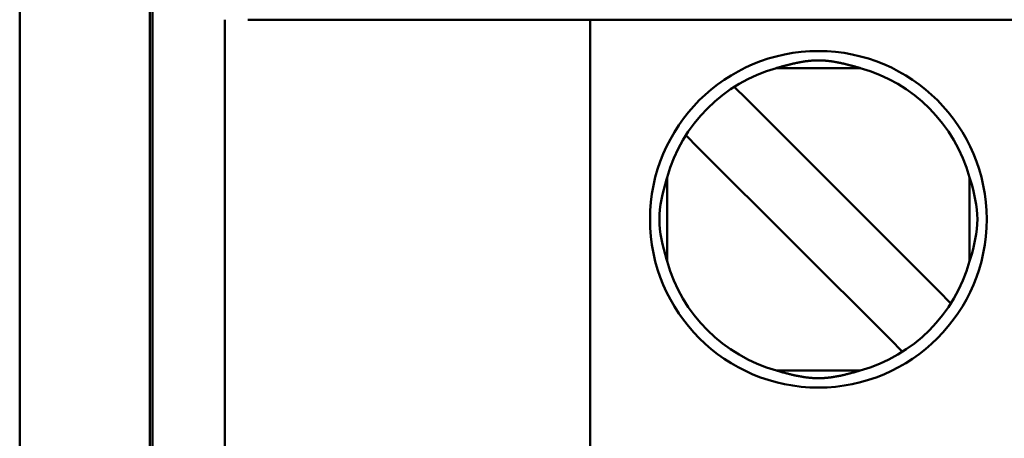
# Model space of a CAD drawing. Header units: inches. Extents: x 2.2 to 39.6, y -5.4 to 27.4.
# Tile 21 of 62: x 14.556 to 14.895, y 14.431 to 14.575. Entities that reach past the tile are written whole.
import ezdxf

# ---------------------------------------------------------------- set-up
doc = ezdxf.new("R2010")
doc.units = ezdxf.units.IN
doc.header["$MEASUREMENT"] = 0
doc.layers.add('Visible Edges(ANSI)', color=7, linetype='Continuous', lineweight=50)

msp = doc.modelspace()

# ---------------------------------------------------------------- linework, layer by layer
at = {"layer": 'Visible Edges(ANSI)'}
for p, q in [((14.55573716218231, 11.54721538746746), (14.55573716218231, 14.71296341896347)), ((14.60062894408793, 13.14388298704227), (14.60062894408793, 14.62869922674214)), ((14.60150163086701, 14.62782653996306), (14.60150163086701, 13.14475567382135)), ((14.62649922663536, 14.57527393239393), (14.6264973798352, 13.19732117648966)), ((14.63437324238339, 14.57527392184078), (14.75248347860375, 14.57527376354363)), ((14.75248347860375, 14.57527376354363), (14.75248163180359, 13.19732100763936)), ((14.75248347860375, 14.57527376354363), (14.76035749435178, 14.57527375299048)), ((14.76035749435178, 14.57527375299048), (14.94145985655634, 14.57527351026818)), ((14.8457556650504, 14.55854135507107), (14.81669156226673, 14.55854139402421)), ((14.80221903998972, 14.55208393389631), (14.80651112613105, 14.5477918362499)), ((14.8726392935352, 14.48166349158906), (14.80651112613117, 14.54779183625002)), ((14.78980779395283, 14.53108854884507), (14.78551699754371, 14.53537935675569)), ((14.78980779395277, 14.5310885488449), (14.85593596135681, 14.46496020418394)), ((14.77905816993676, 14.49184403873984), (14.7790582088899, 14.52090814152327)), ((14.88338887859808, 14.49184389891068), (14.88338891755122, 14.52090800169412)), ((14.87693008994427, 14.47737268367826), (14.87263929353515, 14.48166349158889)), ((14.86022675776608, 14.46066939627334), (14.85593596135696, 14.46496020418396)), ((14.81669142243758, 14.45421068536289), (14.84575552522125, 14.45421064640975))]:
    msp.add_line(p, q, dxfattribs=at)
msp.add_circle((14.83122354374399, 14.50637602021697), 0.0580708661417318, dxfattribs=at)
for start, end in [(105.4986559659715, 164.5011904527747), (15.49865596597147, 74.50119045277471), (195.4986559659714, 254.5011904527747), (285.4986559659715, 344.5011904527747)]:
    msp.add_arc((14.83122354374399, 14.50637602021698), 0.0541338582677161, start, end, dxfattribs=at)
for points, knots in [([(14.81669156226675, 14.55854139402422), (14.81684031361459, 14.55858601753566), (14.81698956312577, 14.55863048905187), (14.81713943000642, 14.55867482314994), (14.81728929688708, 14.55871915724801), (14.81743977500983, 14.55876335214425), (14.8175909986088, 14.55880742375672), (14.81774222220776, 14.55885149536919), (14.81789423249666, 14.55889545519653), (14.81804680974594, 14.55893921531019), (14.81819938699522, 14.55898297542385), (14.8183524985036, 14.55902652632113), (14.81850583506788, 14.55906975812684), (14.81865917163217, 14.55911298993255), (14.81881272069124, 14.55915589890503), (14.81896620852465, 14.55919838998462), (14.81911969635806, 14.5592408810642), (14.81927313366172, 14.55928295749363), (14.81942629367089, 14.5593245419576), (14.81957945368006, 14.55936612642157), (14.81973233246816, 14.55940721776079), (14.8198847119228, 14.55944774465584), (14.82003709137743, 14.55948827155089), (14.82018897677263, 14.55952823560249), (14.82034020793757, 14.55956758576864), (14.82049143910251, 14.55960693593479), (14.82064201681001, 14.55964567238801), (14.82079177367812, 14.55968374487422), (14.82094153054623, 14.55972181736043), (14.82109046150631, 14.55975922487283), (14.82123860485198, 14.5597959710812), (14.82138674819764, 14.55983271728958), (14.82153410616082, 14.55986880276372), (14.82168072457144, 14.55990423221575), (14.82182734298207, 14.55993966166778), (14.82197322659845, 14.55997443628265), (14.82211839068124, 14.56000855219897), (14.82226355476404, 14.56004266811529), (14.82240799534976, 14.56007612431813), (14.82255171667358, 14.56010891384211), (14.8226954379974, 14.5601417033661), (14.8228384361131, 14.56017382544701), (14.82298072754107, 14.56020527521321), (14.82312301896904, 14.5602367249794), (14.82326460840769, 14.56026750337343), (14.82340553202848, 14.56029760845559), (14.82354645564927, 14.56032771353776), (14.82368672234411, 14.56035714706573), (14.82382634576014, 14.56038590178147), (14.82396596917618, 14.56041465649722), (14.82410493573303, 14.56044272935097), (14.82424303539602, 14.56047007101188), (14.82438113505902, 14.56049741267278), (14.82451837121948, 14.56052402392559), (14.82465454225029, 14.56054986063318), (14.8247907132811, 14.56057569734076), (14.8249258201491, 14.56060075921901), (14.82505964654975, 14.56062501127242), (14.82519347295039, 14.56064926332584), (14.82532601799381, 14.56067270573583), (14.8254570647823, 14.56069530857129), (14.82558811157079, 14.56071791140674), (14.82571766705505, 14.56073967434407), (14.82584547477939, 14.56076057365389), (14.82597328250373, 14.56078147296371), (14.82609933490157, 14.56080150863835), (14.82622335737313, 14.56082066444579), (14.82634737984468, 14.56083982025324), (14.82646934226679, 14.56085809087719), (14.82658906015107, 14.5608754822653), (14.82670877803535, 14.56089287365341), (14.82682628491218, 14.5609093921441), (14.82694160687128, 14.56092508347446), (14.82705692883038, 14.56094077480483), (14.82717005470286, 14.56095563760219), (14.82728102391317, 14.56096971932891), (14.82739199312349, 14.56098380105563), (14.82750081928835, 14.56099710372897), (14.8276079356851, 14.56100971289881), (14.82771505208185, 14.56102232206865), (14.82782045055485, 14.56103423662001), (14.82792456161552, 14.56104553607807), (14.82802867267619, 14.56105683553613), (14.8281315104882, 14.56106752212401), (14.82823330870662, 14.56107763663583), (14.82833510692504, 14.56108775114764), (14.82843585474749, 14.56109729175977), (14.82853576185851, 14.56110629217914), (14.82863566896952, 14.5611152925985), (14.82873475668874, 14.56112375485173), (14.82883313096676, 14.56113169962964), (14.82893150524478, 14.56113964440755), (14.82902914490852, 14.56114706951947), (14.82912608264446, 14.56115398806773), (14.8292230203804, 14.561160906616), (14.82931925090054, 14.56116731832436), (14.82941481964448, 14.56117323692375), (14.82951038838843, 14.56117915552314), (14.82960530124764, 14.56118458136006), (14.82969964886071, 14.56118952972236), (14.82979399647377, 14.56119447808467), (14.82988777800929, 14.5611989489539), (14.82998108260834, 14.56120295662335), (14.83007438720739, 14.56120696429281), (14.83016721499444, 14.56121050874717), (14.83025966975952, 14.56121360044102), (14.8303521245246, 14.56121669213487), (14.83044420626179, 14.56121933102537), (14.83053601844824, 14.5612215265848), (14.83062783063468, 14.56122372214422), (14.83071937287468, 14.56122547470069), (14.83081075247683, 14.56122678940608), (14.83090213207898, 14.56122810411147), (14.83099334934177, 14.56122898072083), (14.83108451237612, 14.56122942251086), (14.83117567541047, 14.5612298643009), (14.83126678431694, 14.5612298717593), (14.83135794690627, 14.56122944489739), (14.83144910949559, 14.56122901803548), (14.83154032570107, 14.56122815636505), (14.83163170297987, 14.56122685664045), (14.83172308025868, 14.56122555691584), (14.83181461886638, 14.56122381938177), (14.83190642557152, 14.56122163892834), (14.83199823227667, 14.56121945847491), (14.83209030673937, 14.56121683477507), (14.83218275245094, 14.56121375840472), (14.8322751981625, 14.56121068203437), (14.83236801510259, 14.56120715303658), (14.83246130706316, 14.56120316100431), (14.83255459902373, 14.56119916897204), (14.83264836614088, 14.56119471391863), (14.83274269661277, 14.56118978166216), (14.83283702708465, 14.56118484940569), (14.8329319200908, 14.56117943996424), (14.83302746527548, 14.5611735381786), (14.83312301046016, 14.56116763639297), (14.83321921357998, 14.561161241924), (14.83331612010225, 14.56115434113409), (14.83341302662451, 14.56114744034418), (14.83351063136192, 14.56114003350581), (14.83360896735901, 14.5611321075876), (14.8337073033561, 14.56112418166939), (14.83380634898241, 14.56111573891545), (14.83390621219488, 14.56110675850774), (14.83400607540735, 14.56109777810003), (14.83410677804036, 14.56108825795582), (14.83420853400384, 14.56107816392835), (14.83431028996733, 14.56106806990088), (14.83441308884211, 14.56105740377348), (14.83451716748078, 14.56104612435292), (14.83462124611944, 14.56103484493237), (14.83472661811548, 14.56102295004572), (14.83483370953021, 14.56101036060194), (14.83494080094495, 14.56099777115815), (14.83504960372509, 14.5609844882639), (14.83516054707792, 14.56097042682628), (14.83527149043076, 14.56095636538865), (14.83538458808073, 14.56094152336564), (14.83549987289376, 14.56092585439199), (14.83561515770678, 14.56091018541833), (14.8357326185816, 14.5608936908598), (14.83585227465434, 14.56087632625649), (14.83597193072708, 14.56085896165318), (14.83609381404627, 14.56084072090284), (14.8362177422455, 14.56082159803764), (14.83634167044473, 14.56080247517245), (14.83646761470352, 14.56078247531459), (14.83659530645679, 14.5607616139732), (14.83672299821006, 14.56074075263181), (14.83685243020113, 14.56071902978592), (14.83698335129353, 14.56069646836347), (14.83711427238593, 14.56067390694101), (14.83724668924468, 14.56065050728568), (14.83738038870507, 14.56062629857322), (14.83751408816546, 14.56060208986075), (14.83764906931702, 14.56057707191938), (14.83778511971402, 14.56055127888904), (14.83792117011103, 14.5605254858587), (14.83805829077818, 14.56049891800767), (14.83819628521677, 14.56047161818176), (14.83833427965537, 14.56044431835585), (14.83847315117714, 14.56041628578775), (14.83861269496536, 14.56038756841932), (14.83875223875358, 14.56035885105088), (14.83889244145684, 14.56032945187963), (14.83903331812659, 14.56029937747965), (14.83917419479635, 14.56026930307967), (14.8393157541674, 14.56023855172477), (14.83945803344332, 14.56020712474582), (14.83960031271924, 14.56017569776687), (14.83974331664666, 14.5601435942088), (14.83988706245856, 14.56011081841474), (14.84003080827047, 14.56007804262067), (14.84017529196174, 14.56004459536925), (14.8403205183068, 14.5600104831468), (14.84046574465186, 14.55997637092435), (14.84061170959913, 14.55994159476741), (14.84075842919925, 14.55990615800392), (14.84090514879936, 14.55987072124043), (14.84105262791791, 14.55983462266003), (14.84120091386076, 14.55979785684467), (14.84134919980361, 14.55976109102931), (14.84149829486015, 14.55972365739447), (14.84164823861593, 14.55968555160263), (14.8417981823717, 14.5596474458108), (14.84194896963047, 14.55960866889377), (14.84210042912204, 14.55956927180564), (14.84225188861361, 14.5595298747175), (14.84240402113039, 14.5594898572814), (14.84255666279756, 14.55944927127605), (14.84270930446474, 14.5594086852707), (14.84286246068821, 14.55936752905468), (14.84301590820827, 14.55932587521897), (14.84316935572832, 14.55928422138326), (14.84332309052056, 14.55924207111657), (14.84347688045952, 14.55919950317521), (14.84363067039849, 14.55915693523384), (14.8437845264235, 14.55911394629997), (14.84393816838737, 14.55907063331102), (14.84409181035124, 14.55902732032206), (14.84424522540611, 14.55898368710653), (14.8443980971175, 14.55893984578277), (14.84455096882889, 14.55889600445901), (14.84470326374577, 14.558851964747), (14.8448547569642, 14.55880781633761), (14.84500625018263, 14.55876366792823), (14.8451569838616, 14.55871939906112), (14.84530709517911, 14.55867499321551), (14.84545720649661, 14.5586305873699), (14.84560668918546, 14.55858604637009), (14.84575566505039, 14.55854135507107)], [0, 0, 0, 0, 0.01298701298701, 0.01298701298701, 0.01298701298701, 0.02597402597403, 0.02597402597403, 0.02597402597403, 0.03896103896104, 0.03896103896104, 0.03896103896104, 0.05194805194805, 0.05194805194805, 0.05194805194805, 0.06493506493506, 0.06493506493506, 0.06493506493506, 0.07792207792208, 0.07792207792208, 0.07792207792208, 0.09090909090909, 0.09090909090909, 0.09090909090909, 0.103896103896, 0.103896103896, 0.103896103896, 0.116883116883, 0.116883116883, 0.116883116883, 0.12987012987, 0.12987012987, 0.12987012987, 0.142857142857, 0.142857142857, 0.142857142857, 0.155844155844, 0.155844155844, 0.155844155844, 0.168831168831, 0.168831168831, 0.168831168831, 0.181818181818, 0.181818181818, 0.181818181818, 0.194805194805, 0.194805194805, 0.194805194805, 0.207792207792, 0.207792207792, 0.207792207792, 0.220779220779, 0.220779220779, 0.220779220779, 0.233766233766, 0.233766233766, 0.233766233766, 0.246753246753, 0.246753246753, 0.246753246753, 0.25974025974, 0.25974025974, 0.25974025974, 0.272727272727, 0.272727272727, 0.272727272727, 0.285714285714, 0.285714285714, 0.285714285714, 0.298701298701, 0.298701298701, 0.298701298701, 0.311688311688, 0.311688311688, 0.311688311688, 0.324675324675, 0.324675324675, 0.324675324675, 0.337662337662, 0.337662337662, 0.337662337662, 0.350649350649, 0.350649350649, 0.350649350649, 0.363636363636, 0.363636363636, 0.363636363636, 0.376623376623, 0.376623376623, 0.376623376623, 0.38961038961, 0.38961038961, 0.38961038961, 0.402597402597, 0.402597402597, 0.402597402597, 0.415584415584, 0.415584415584, 0.415584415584, 0.4285714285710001, 0.4285714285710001, 0.4285714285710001, 0.441558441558, 0.441558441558, 0.441558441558, 0.4545454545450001, 0.4545454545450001, 0.4545454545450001, 0.467532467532, 0.467532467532, 0.467532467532, 0.4805194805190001, 0.4805194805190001, 0.4805194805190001, 0.493506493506, 0.493506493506, 0.493506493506, 0.506493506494, 0.506493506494, 0.506493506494, 0.519480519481, 0.519480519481, 0.519480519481, 0.532467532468, 0.532467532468, 0.532467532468, 0.545454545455, 0.545454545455, 0.545454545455, 0.558441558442, 0.558441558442, 0.558441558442, 0.571428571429, 0.571428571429, 0.571428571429, 0.584415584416, 0.584415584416, 0.584415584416, 0.597402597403, 0.597402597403, 0.597402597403, 0.61038961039, 0.61038961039, 0.61038961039, 0.623376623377, 0.623376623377, 0.623376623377, 0.636363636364, 0.636363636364, 0.636363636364, 0.649350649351, 0.649350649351, 0.649350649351, 0.662337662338, 0.662337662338, 0.662337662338, 0.675324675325, 0.675324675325, 0.675324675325, 0.688311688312, 0.688311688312, 0.688311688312, 0.701298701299, 0.701298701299, 0.701298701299, 0.714285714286, 0.714285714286, 0.714285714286, 0.727272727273, 0.727272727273, 0.727272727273, 0.74025974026, 0.74025974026, 0.74025974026, 0.753246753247, 0.753246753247, 0.753246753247, 0.766233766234, 0.766233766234, 0.766233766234, 0.7792207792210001, 0.7792207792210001, 0.7792207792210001, 0.792207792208, 0.792207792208, 0.792207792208, 0.8051948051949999, 0.8051948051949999, 0.8051948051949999, 0.8181818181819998, 0.8181818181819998, 0.8181818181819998, 0.831168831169, 0.831168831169, 0.831168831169, 0.8441558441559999, 0.8441558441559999, 0.8441558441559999, 0.8571428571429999, 0.8571428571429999, 0.8571428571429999, 0.87012987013, 0.87012987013, 0.87012987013, 0.883116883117, 0.883116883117, 0.883116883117, 0.8961038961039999, 0.8961038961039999, 0.8961038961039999, 0.9090909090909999, 0.9090909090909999, 0.9090909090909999, 0.9220779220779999, 0.9220779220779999, 0.9220779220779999, 0.935064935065, 0.935064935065, 0.935064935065, 0.9480519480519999, 0.9480519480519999, 0.9480519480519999, 0.9610389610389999, 0.9610389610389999, 0.9610389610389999, 0.974025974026, 0.974025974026, 0.974025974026, 0.987012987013, 0.987012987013, 0.987012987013, 1, 1, 1, 1]), ([(14.77905820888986, 14.52090814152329), (14.77897761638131, 14.52063949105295), (14.77889790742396, 14.52037054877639), (14.77748497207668, 14.51553676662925), (14.77636981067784, 14.51093994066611), (14.77636980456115, 14.50637609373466), (14.77636979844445, 14.50181224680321), (14.7774849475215, 14.4972154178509), (14.77889786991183, 14.4923816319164), (14.77897757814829, 14.49211268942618), (14.77905816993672, 14.49184403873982)], [0.4517919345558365, 0.4517919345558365, 0.4517919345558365, 0.4517919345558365, 0.4538428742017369, 0.4538428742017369, 0.4886193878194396, 0.4886193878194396, 0.4886193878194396, 0.5233959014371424, 0.5233959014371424, 0.5254468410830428, 0.5254468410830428, 0.5254468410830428, 0.5254468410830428]), ([(14.88338891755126, 14.52090800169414), (14.88346950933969, 14.52063935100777), (14.88354921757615, 14.52037040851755), (14.88496213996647, 14.51553662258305), (14.88607728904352, 14.51093979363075), (14.88607728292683, 14.50637594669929), (14.88607727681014, 14.50181209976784), (14.8849621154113, 14.49721527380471), (14.88354918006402, 14.49238149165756), (14.88346947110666, 14.492112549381), (14.88338887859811, 14.49184389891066)], [-0.036827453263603, -0.036827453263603, -0.036827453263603, -0.036827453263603, -0.0347765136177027, -0.0347765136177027, 0, 0, 0, 0.0347765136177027, 0.0347765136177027, 0.0368274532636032, 0.0368274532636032, 0.0368274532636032, 0.0368274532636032]), ([(14.84575552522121, 14.45421064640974), (14.84561808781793, 14.45416941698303), (14.84548221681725, 14.45412891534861), (14.84534793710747, 14.45408914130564), (14.84521365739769, 14.45404936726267), (14.84508096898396, 14.45401032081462), (14.84494989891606, 14.45397200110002), (14.84481882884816, 14.45393368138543), (14.84468937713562, 14.45389608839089), (14.84456156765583, 14.45385921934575), (14.84443375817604, 14.45382235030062), (14.84430759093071, 14.45378620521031), (14.84418310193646, 14.45375078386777), (14.84405861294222, 14.45371536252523), (14.84393580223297, 14.45368066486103), (14.84381464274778, 14.45364667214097), (14.84357232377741, 14.45357868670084), (14.84333660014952, 14.45351351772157), (14.84310696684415, 14.45345093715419), (14.84287733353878, 14.45338835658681), (14.84265379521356, 14.45332836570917), (14.84243587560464, 14.45327075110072), (14.84221795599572, 14.45321313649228), (14.84200566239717, 14.45315790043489), (14.84179868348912, 14.45310488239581), (14.84159170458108, 14.45305186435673), (14.84139003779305, 14.45300106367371), (14.8411933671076, 14.45295232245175), (14.84099669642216, 14.4529035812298), (14.84080502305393, 14.45285689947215), (14.84061799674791, 14.45281211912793), (14.84043097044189, 14.4527673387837), (14.84024859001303, 14.45272445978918), (14.84007050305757, 14.45268332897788), (14.83989241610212, 14.45264219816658), (14.83971862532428, 14.45260281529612), (14.83954875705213, 14.45256503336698), (14.83937888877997, 14.45252725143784), (14.83921294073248, 14.45249107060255), (14.83905053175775, 14.45245635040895), (14.83888812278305, 14.45242163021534), (14.83872923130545, 14.45238836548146), (14.83857356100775, 14.45235644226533), (14.83841789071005, 14.45232451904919), (14.83826546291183, 14.45229394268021), (14.83811606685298, 14.45226462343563), (14.83796667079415, 14.45223530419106), (14.83782030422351, 14.45220724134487), (14.83767676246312, 14.45218034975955), (14.83753322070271, 14.45215345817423), (14.837392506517, 14.45212773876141), (14.83725443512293, 14.45210311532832), (14.83711636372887, 14.45207849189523), (14.83698093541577, 14.45205496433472), (14.83684796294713, 14.45203245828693), (14.83671499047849, 14.45200995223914), (14.83658447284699, 14.4519884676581), (14.83645619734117, 14.45196793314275), (14.83632792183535, 14.45194739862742), (14.83620188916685, 14.45192781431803), (14.83607788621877, 14.45190911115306), (14.83595388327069, 14.45189040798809), (14.83583190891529, 14.45187258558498), (14.83571177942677, 14.45185558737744), (14.83559164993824, 14.4518385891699), (14.83547336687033, 14.45182241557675), (14.83535674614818, 14.45180701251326), (14.83524012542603, 14.45179160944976), (14.83512516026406, 14.45177697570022), (14.83501171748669, 14.45176306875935), (14.8348982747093, 14.45174916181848), (14.83478635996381, 14.45173598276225), (14.83467585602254, 14.45172349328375), (14.83456535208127, 14.45171100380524), (14.83445626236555, 14.45169920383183), (14.8343484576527, 14.45168805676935), (14.83424065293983, 14.45167690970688), (14.83413413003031, 14.45166641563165), (14.83402874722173, 14.45165654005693), (14.83392336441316, 14.45164666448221), (14.83381912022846, 14.4516374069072), (14.83371587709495, 14.45162873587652), (14.83361263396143, 14.45162006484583), (14.83351039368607, 14.4516119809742), (14.83340903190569, 14.45160445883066), (14.83330767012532, 14.45159693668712), (14.83320718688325, 14.45158997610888), (14.83310745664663, 14.45158355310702), (14.83300772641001, 14.45157713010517), (14.83290874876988, 14.4515712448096), (14.83281038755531, 14.45156587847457), (14.83271202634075, 14.45156051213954), (14.83261428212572, 14.4515556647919), (14.83251701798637, 14.45155131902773), (14.83241975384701, 14.45154697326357), (14.83232296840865, 14.45154312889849), (14.83222655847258, 14.45153977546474), (14.83213014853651, 14.45153642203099), (14.83203411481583, 14.4515335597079), (14.8319383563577, 14.45153117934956), (14.83184259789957, 14.45152879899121), (14.83174711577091, 14.45152690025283), (14.83165180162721, 14.45152547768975), (14.83155648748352, 14.45152405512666), (14.83146134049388, 14.4515231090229), (14.83136624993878, 14.45152263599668), (14.83127115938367, 14.45152216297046), (14.83117612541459, 14.45152216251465), (14.83108103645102, 14.45152263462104), (14.83098594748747, 14.45152310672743), (14.83089080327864, 14.45152405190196), (14.83079549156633, 14.45152547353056), (14.83070017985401, 14.45152689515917), (14.83060469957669, 14.451528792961), (14.83050894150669, 14.451531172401), (14.8304131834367, 14.451533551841), (14.8303171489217, 14.45153641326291), (14.83022073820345, 14.45153976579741), (14.8301243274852, 14.45154311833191), (14.83002754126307, 14.45154696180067), (14.82993027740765, 14.4515513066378), (14.82983301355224, 14.45155565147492), (14.8297352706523, 14.45156049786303), (14.82963691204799, 14.45156586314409), (14.82953855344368, 14.45157122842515), (14.82943957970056, 14.45157711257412), (14.82933985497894, 14.45158353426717), (14.82924013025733, 14.45158995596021), (14.82913965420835, 14.45159691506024), (14.82903830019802, 14.45160443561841), (14.82893694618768, 14.45161195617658), (14.82883471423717, 14.45162003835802), (14.82873147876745, 14.4516287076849), (14.82862824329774, 14.45163737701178), (14.82852400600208, 14.45164663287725), (14.82841862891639, 14.4516565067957), (14.8283132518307, 14.45166638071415), (14.82820673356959, 14.45167687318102), (14.82809893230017, 14.45168801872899), (14.82799113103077, 14.45169916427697), (14.82788204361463, 14.45171096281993), (14.82777154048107, 14.45172345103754), (14.8276610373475, 14.45173593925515), (14.82754912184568, 14.4517491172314), (14.82743567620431, 14.45176302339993), (14.82732223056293, 14.45177692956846), (14.82720726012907, 14.45179156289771), (14.82709063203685, 14.45180696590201), (14.82697400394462, 14.45182236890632), (14.82685571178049, 14.45183854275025), (14.82673557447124, 14.45185554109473), (14.82661543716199, 14.4518725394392), (14.82649345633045, 14.45189036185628), (14.82636945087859, 14.45190906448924), (14.82624544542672, 14.45192776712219), (14.82611941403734, 14.45194735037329), (14.82599114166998, 14.45196788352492), (14.82586286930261, 14.45198841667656), (14.82573235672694, 14.45200989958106), (14.82559938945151, 14.45203240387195), (14.8254664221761, 14.45205490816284), (14.82533099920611, 14.45207843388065), (14.82519293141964, 14.45210305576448), (14.82505486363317, 14.4521276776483), (14.82491415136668, 14.45215339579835), (14.82477060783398, 14.45218028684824), (14.82462706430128, 14.45220717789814), (14.82448069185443, 14.45223524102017), (14.82433128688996, 14.45226456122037), (14.82418188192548, 14.45229388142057), (14.82402944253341, 14.45232445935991), (14.82387375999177, 14.45235638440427), (14.82371807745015, 14.45238830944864), (14.82355917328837, 14.45242157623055), (14.82339675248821, 14.45245629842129), (14.82323433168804, 14.45249102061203), (14.82306837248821, 14.45252720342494), (14.82289849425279, 14.45256498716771), (14.82272861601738, 14.45260277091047), (14.82255481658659, 14.45264215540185), (14.82237672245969, 14.45268328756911), (14.82219862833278, 14.45272441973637), (14.82201624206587, 14.45276729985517), (14.82182921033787, 14.45281208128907), (14.82164217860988, 14.45285686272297), (14.82145050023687, 14.45290354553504), (14.82125382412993, 14.4529522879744), (14.82105714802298, 14.45300103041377), (14.82085547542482, 14.45305183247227), (14.82064849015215, 14.45310485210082), (14.8204415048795, 14.45315787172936), (14.82022920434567, 14.45321310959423), (14.82001127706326, 14.45327072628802), (14.81979334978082, 14.45332834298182), (14.81956980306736, 14.45338833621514), (14.81934015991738, 14.45345091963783), (14.81911051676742, 14.4535135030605), (14.81887478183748, 14.45357867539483), (14.8186324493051, 14.45364666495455), (14.81851128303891, 14.45368065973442), (14.81838846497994, 14.453715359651), (14.81826396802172, 14.45375078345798), (14.81813947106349, 14.45378620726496), (14.81801329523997, 14.45382235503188), (14.81788547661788, 14.45385922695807), (14.81775765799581, 14.45389609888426), (14.81762819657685, 14.45393369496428), (14.81749711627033, 14.45397201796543), (14.81736603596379, 14.45401034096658), (14.81723333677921, 14.45404939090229), (14.81709904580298, 14.45408916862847), (14.81696475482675, 14.45412894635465), (14.81682887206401, 14.45416945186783), (14.81669142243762, 14.45421068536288)], [0, 0, 0, 0, 0.007575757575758, 0.007575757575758, 0.007575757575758, 0.01515151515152, 0.01515151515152, 0.01515151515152, 0.02272727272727, 0.02272727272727, 0.02272727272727, 0.03030303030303, 0.03030303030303, 0.03030303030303, 0.03787878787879, 0.03787878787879, 0.03787878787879, 0.0530303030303, 0.0530303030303, 0.0530303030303, 0.06818181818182, 0.06818181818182, 0.06818181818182, 0.08333333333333, 0.08333333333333, 0.08333333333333, 0.09848484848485, 0.09848484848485, 0.09848484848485, 0.113636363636, 0.113636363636, 0.113636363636, 0.128787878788, 0.128787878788, 0.128787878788, 0.143939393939, 0.143939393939, 0.143939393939, 0.159090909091, 0.159090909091, 0.159090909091, 0.174242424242, 0.174242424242, 0.174242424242, 0.189393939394, 0.189393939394, 0.189393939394, 0.204545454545, 0.204545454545, 0.204545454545, 0.219696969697, 0.219696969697, 0.219696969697, 0.234848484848, 0.234848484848, 0.234848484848, 0.25, 0.25, 0.25, 0.265151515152, 0.265151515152, 0.265151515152, 0.280303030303, 0.280303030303, 0.280303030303, 0.295454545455, 0.295454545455, 0.295454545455, 0.310606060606, 0.310606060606, 0.310606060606, 0.325757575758, 0.325757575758, 0.325757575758, 0.340909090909, 0.340909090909, 0.340909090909, 0.356060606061, 0.356060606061, 0.356060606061, 0.371212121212, 0.371212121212, 0.371212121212, 0.386363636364, 0.386363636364, 0.386363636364, 0.4015151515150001, 0.4015151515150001, 0.4015151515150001, 0.416666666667, 0.416666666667, 0.416666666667, 0.4318181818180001, 0.4318181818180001, 0.4318181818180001, 0.4469696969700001, 0.4469696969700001, 0.4469696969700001, 0.4621212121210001, 0.4621212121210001, 0.4621212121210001, 0.477272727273, 0.477272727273, 0.477272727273, 0.492424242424, 0.492424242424, 0.492424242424, 0.5075757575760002, 0.5075757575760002, 0.5075757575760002, 0.522727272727, 0.522727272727, 0.522727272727, 0.537878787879, 0.537878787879, 0.537878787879, 0.55303030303, 0.55303030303, 0.55303030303, 0.568181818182, 0.568181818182, 0.568181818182, 0.583333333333, 0.583333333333, 0.583333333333, 0.598484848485, 0.598484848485, 0.598484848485, 0.613636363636, 0.613636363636, 0.613636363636, 0.6287878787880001, 0.6287878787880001, 0.6287878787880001, 0.6439393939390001, 0.6439393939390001, 0.6439393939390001, 0.659090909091, 0.659090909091, 0.659090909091, 0.6742424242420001, 0.6742424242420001, 0.6742424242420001, 0.689393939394, 0.689393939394, 0.689393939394, 0.704545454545, 0.704545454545, 0.704545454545, 0.719696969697, 0.719696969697, 0.719696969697, 0.734848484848, 0.734848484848, 0.734848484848, 0.75, 0.75, 0.75, 0.765151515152, 0.765151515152, 0.765151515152, 0.780303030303, 0.780303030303, 0.780303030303, 0.795454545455, 0.795454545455, 0.795454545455, 0.8106060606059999, 0.8106060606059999, 0.8106060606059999, 0.8257575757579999, 0.8257575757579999, 0.8257575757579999, 0.840909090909, 0.840909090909, 0.840909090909, 0.856060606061, 0.856060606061, 0.856060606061, 0.8712121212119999, 0.8712121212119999, 0.8712121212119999, 0.886363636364, 0.886363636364, 0.886363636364, 0.9015151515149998, 0.9015151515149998, 0.9015151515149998, 0.916666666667, 0.916666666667, 0.916666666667, 0.9318181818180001, 0.9318181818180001, 0.9318181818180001, 0.9469696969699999, 0.9469696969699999, 0.9469696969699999, 0.962121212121, 0.962121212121, 0.962121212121, 0.969696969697, 0.969696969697, 0.969696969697, 0.977272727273, 0.977272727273, 0.977272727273, 0.984848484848, 0.984848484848, 0.984848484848, 0.9924242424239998, 0.9924242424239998, 0.9924242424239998, 1, 1, 1, 1])]:
    msp.add_open_spline(points, degree=3, knots=knots, dxfattribs=at)

doc.saveas('drawing.dxf')
